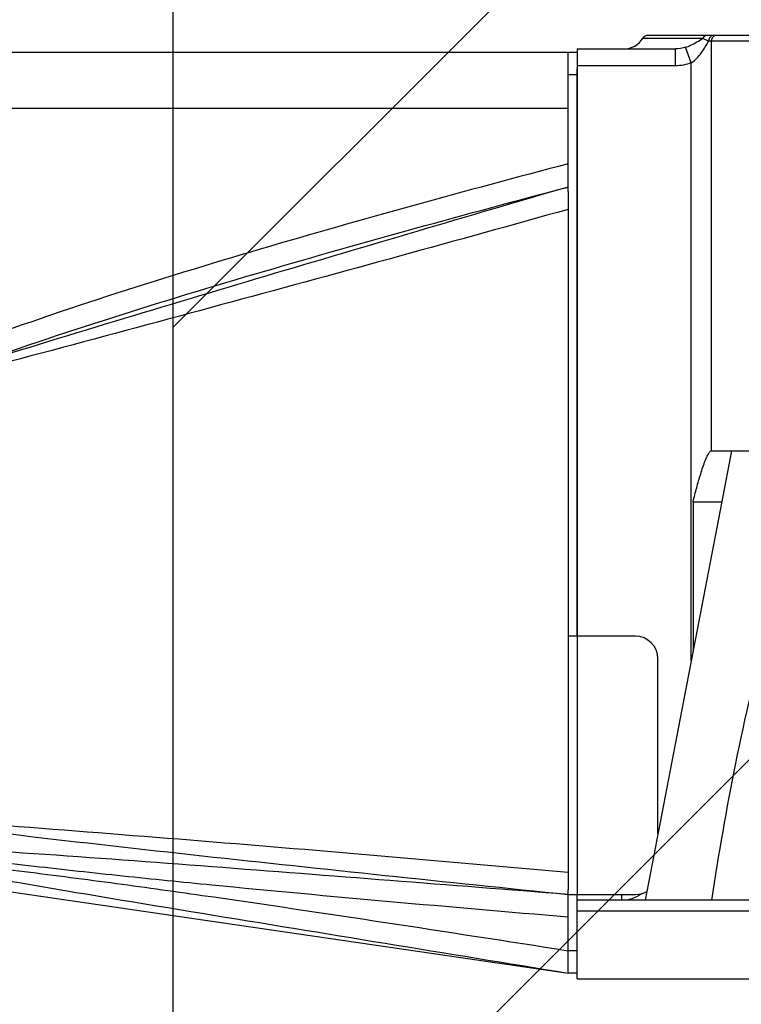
# Model space of a CAD drawing. Header units: millimetres. Extents: x 32 to 6688, y 67 to 4720.
# Tile 22 of 29: x 4906 to 4971, y 1454 to 1541. Entities that reach past the tile are written whole.
import ezdxf

# ---------------------------------------------------------------- set-up
doc = ezdxf.new("R2010")
doc.units = ezdxf.units.MM
for name, color, linetype in [('COVER_J_ABL185', 7, 'Continuous'), ('COVER_J_PBL189', 7, 'Continuous'), ('FLANGE_B_PBL187', 7, 'Continuous'), ('PLATE_J_PBL188', 7, 'Continuous'), ('오른쪽_16_VBL184', 7, 'Continuous')]:
    doc.layers.add(name, color=color, linetype=linetype)

# ---------------------------------------------------------------- blocks, each defined once
blk = doc.blocks.new('PLATE_J_PBL188', base_point=(1227.643, 829.495))
at = {"layer": 'PLATE_J_PBL188', "color": 7}
for p, q in [((1223.643, 870.495), (1224.443, 870.495)), ((1223.643, 858.101), (1223.643, 870.495)), ((1224.443, 818.495), (1224.443, 869.014)), ((1229.643, 818.495), (1223.643, 818.495)), ((1231.643, 800.896), (1231.643, 816.495)), ((1223.643, 788.495), (1223.643, 795.907)), ((1223.643, 795.495), (1229.643, 795.495)), ((1224.443, 794.995), (1224.443, 795.495)), ((1224.443, 788.495), (1223.643, 788.495))]:
    blk.add_line(p, q, dxfattribs=at)
at = {"layer": 'PLATE_J_PBL188', "color": 2}
for p, q in [((1224.443, 868.495), (1223.643, 868.495)), ((1224.443, 818.495), (1224.443, 795.495)), ((1223.643, 790.495), (1224.443, 790.495))]:
    blk.add_line(p, q, dxfattribs=at)
at = {"layer": 'PLATE_J_PBL188', "color": 7}
for centre, start, end in [((1229.643, 816.495), 0, 90), ((1229.643, 797.495), 270, 300.45404)]:
    blk.add_arc(centre, 2, start, end, dxfattribs=at)
blk = doc.blocks.new('COVER_J_PBL189', base_point=(1190.043, 829.495))
at = {"layer": 'COVER_J_PBL189', "color": 7}
for p, q in [((1157.443, 870.495), (1223.643, 870.495)), ((1156.443, 798.995), (1156.443, 869.495)), ((1223.643, 858.101), (1223.643, 795.907)), ((1158.443, 837.808), (1158.443, 839.451)), ((1158.443, 797.995), (1158.443, 837.808)), ((1157.443, 797.995), (1158.443, 797.995)), ((1158.443, 797.995), (1223.643, 788.495))]:
    blk.add_line(p, q, dxfattribs=at)
at = {"layer": 'COVER_J_PBL189', "color": 2}
for p, q in [((1157.443, 870.495), (1157.443, 797.995)), ((1223.643, 865.495), (1156.443, 865.495)), ((1163.638, 840.163), (1163.022, 841.483)), ((1156.443, 839.451), (1158.443, 839.451)), ((1158.443, 837.808), (1157.443, 837.808)), ((1159.454, 800.086), (1158.443, 800.131)), ((1160.252, 800.041), (1158.443, 800.131)), ((1160.251, 800.049), (1159.454, 800.086)), ((1223.623, 793.504), (1223.643, 793.502))]:
    blk.add_line(p, q, dxfattribs=at)
at = {"layer": 'COVER_J_PBL189', "color": 7}
for centre, start, end in [((1157.443, 869.495), 90, 180), ((1157.443, 798.995), 180, 270)]:
    blk.add_arc(centre, 1, start, end, dxfattribs=at)
at = {"layer": 'COVER_J_PBL189', "color": 2}
for centre, radius, start, end in [((712.889, 669.227), 488.659, 20.75472, 20.96525), ((1105.914, 963.988), 135.162, 292.86982, 294.99324), ((1099.86, 973.83), 148.101, 293.30126, 295.50785), ((1139.535, 613.213), 187.872, 83.91158, 84.22363), ((1136.714, 586.716), 214.519, 83.70063, 83.91302)]:
    blk.add_arc(centre, radius, start, end, dxfattribs=at)
for points, knots in [([(1223.643, 860.564), (1214.475, 858.132), (1200.747, 854.38), (1182.603, 848.841), (1173.628, 845.761), (1169.198, 844.07)], [0, 0, 0, 0, 0.500033, 0.750041, 1, 1, 1, 1]), ([(1223.643, 858.495), (1214.667, 855.861), (1196.704, 850.581), (1178.772, 845.195), (1169.834, 842.392)], [0, 0, 0, 0, 0.49967, 1, 1, 1, 1]), ([(1169.834, 842.391), (1174.218, 843.992), (1183.087, 846.956), (1201.013, 852.376), (1214.578, 856.087), (1223.643, 858.495)], [0, 0, 0, 0, 0.249193, 0.499143, 1, 1, 1, 1]), ([(1223.643, 856.498), (1213.652, 853.707), (1198.654, 849.578), (1178.634, 844.2), (1168.63, 841.523), (1163.637, 840.163)], [0, 0, 0, 0, 0.500412, 0.750403, 1, 1, 1, 1]), ([(1163.637, 840.163), (1164.148, 840.359), (1166.203, 841.131), (1168.274, 841.86), (1169.833, 842.391)], [0, 0, 0, 0, 0.249373, 1, 1, 1, 1]), ([(1157.443, 837.808), (1157.197, 837.808), (1156.82, 837.711), (1156.5, 837.376), (1156.443, 837.17), (1156.443, 837.077)], [0, 0, 0, 0, 0.547237, 0.794017, 1, 1, 1, 1]), ([(1158.443, 802.881), (1163.868, 802.123), (1174.731, 800.756), (1196.468, 798.32), (1212.776, 796.624), (1223.643, 795.495)], [0, 0, 0, 0, 0.250415, 0.500515, 1, 1, 1, 1]), ([(1223.643, 795.495), (1213.07, 796.32), (1197.217, 797.568), (1176.091, 799.152), (1165.53, 799.802), (1160.251, 800.049)], [0, 0, 0, 0, 0.500613, 0.750582, 1, 1, 1, 1]), ([(1160.252, 799.939), (1162.896, 799.647), (1168.17, 798.977), (1176.08, 798.01), (1183.995, 797.144), (1194.553, 796.079), (1207.762, 794.863), (1218.335, 793.95), (1223.623, 793.504)], [0, 0, 0, 0, 0.125281, 0.250347, 0.375303, 0.500232, 0.750098, 1, 1, 1, 1]), ([(1158.443, 799.504), (1161.145, 799.129), (1166.581, 798.533), (1174.744, 797.619), (1182.909, 796.561), (1193.787, 795.046), (1207.366, 793.021), (1218.219, 791.339), (1223.643, 790.489)], [0, 0, 0, 0, 0.12429, 0.24922, 0.374337, 0.499487, 0.749767, 1, 1, 1, 1]), ([(1158.443, 799.504), (1163.866, 798.439), (1174.735, 796.519), (1196.481, 792.921), (1212.782, 790.268), (1223.643, 788.495)], [0, 0, 0, 0, 0.250708, 0.500716, 1, 1, 1, 1])]:
    blk.add_open_spline(points, degree=3, knots=knots, dxfattribs=at)
blk.add_open_spline([(1169.198, 844.07), (1167.112, 843.274), (1165.044, 842.427), (1163.022, 841.483)], degree=3, dxfattribs=at)
at = {"layer": 'COVER_J_PBL189', "color": 7}
blk.add_open_spline([(1158.443, 802.881), (1163.862, 802.41), (1174.72, 801.559), (1196.461, 799.86), (1212.771, 798.457), (1223.643, 797.473)], degree=3, knots=[0, 0, 0, 0, 0.249401, 0.499405, 1, 1, 1, 1], dxfattribs=at)
blk = doc.blocks.new('COVER_J_ABL185', base_point=(1178.643, 829.495))
at = {"layer": 'COVER_J_PBL189'}
blk.add_blockref('COVER_J_PBL189', (1190.043, 829.495), dxfattribs=at)
at = {"layer": 'PLATE_J_PBL188'}
blk.add_blockref('PLATE_J_PBL188', (1227.643, 829.495), dxfattribs=at)
blk = doc.blocks.new('FLANGE_B_PBL187', base_point=(1293.693, 830.395))
at = {"layer": 'FLANGE_B_PBL187', "color": 2}
for p, q in [((1230.319, 871.755), (1235.648, 871.755)), ((1233.207, 869.295), (1233.207, 870.795)), ((1234.613, 869.543), (1234.102, 870.937)), ((1346.443, 871.495), (1236.18, 871.495)), ((1236.407, 834.995), (1236.407, 871.495)), ((1233.207, 869.295), (1224.443, 869.295)), ((1234.613, 816.304), (1234.613, 869.543)), ((1238.214, 834.995), (1237.343, 830.475)), ((1362.943, 793.995), (1224.443, 793.995))]:
    blk.add_line(p, q, dxfattribs=at)
at = {"layer": 'FLANGE_B_PBL187', "color": 7}
for p, q in [((1345.943, 871.995), (1230.746, 871.995)), ((1224.443, 870.795), (1233.207, 870.795)), ((1224.443, 870.795), (1224.443, 818.495)), ((1236.407, 834.995), (1346.443, 834.995)), ((1237.347, 830.496), (1230.506, 794.995)), ((1234.774, 830.474), (1237.348, 830.474)), ((1234.774, 830.474), (1234.774, 817.14)), ((1228.443, 794.995), (1228.443, 795.495)), ((1361.943, 794.995), (1224.443, 794.995)), ((1224.443, 787.995), (1224.443, 794.995)), ((1224.443, 787.995), (1362.943, 787.995))]:
    blk.add_line(p, q, dxfattribs=at)
for centre, radius, start, end in [((1228.61, 872.795), 2, 270, 328.66775), ((1230.746, 871.495), 0.5, 90, 148.66775), ((1228.443, 797.995), 3, 270, 305.22684)]:
    blk.add_arc(centre, radius, start, end, dxfattribs=at)
at = {"layer": 'FLANGE_B_PBL187', "color": 2}
for points, knots in [([(1234.102, 870.937), (1234.258, 870.988), (1234.802, 871.206), (1235.3, 871.518), (1235.648, 871.755)], [0, 0, 0, 0, 0.280079, 1, 1, 1, 1]), ([(1235.648, 871.755), (1235.681, 871.735), (1235.85, 871.633), (1236.037, 871.565), (1236.18, 871.495)], [0, 0, 0, 0, 0.193539, 1, 1, 1, 1]), ([(1236.572, 871.995), (1236.468, 871.995), (1236.241, 871.858), (1236.18, 871.619), (1236.18, 871.495)], [0, 0, 0, 0, 0.457361, 1, 1, 1, 1]), ([(1236.855, 871.995), (1236.739, 871.995), (1236.491, 871.875), (1236.407, 871.62), (1236.407, 871.495)], [0, 0, 0, 0, 0.480867, 1, 1, 1, 1]), ([(1234.613, 869.543), (1234.978, 869.777), (1235.561, 870.419), (1235.963, 871.152), (1236.18, 871.495)], [0, 0, 0, 0, 0.517114, 1, 1, 1, 1])]:
    blk.add_open_spline(points, degree=3, knots=knots, dxfattribs=at)
for points in [[(1236.036, 871.995), (1235.884, 871.995), (1235.721, 871.888), (1235.648, 871.755)], [(1234.102, 870.937), (1233.815, 870.843), (1233.509, 870.795), (1233.207, 870.795)], [(1234.613, 869.543), (1234.166, 869.379), (1233.683, 869.295), (1233.207, 869.295)]]:
    blk.add_open_spline(points, degree=3, dxfattribs=at)
at = {"layer": 'FLANGE_B_PBL187', "color": 7}
for points, knots in [([(1234.774, 830.474), (1234.878, 830.888), (1235.094, 831.712), (1235.389, 832.734), (1235.649, 833.537), (1235.857, 834.115), (1236.056, 834.579), (1236.225, 834.866), (1236.345, 834.995), (1236.407, 834.995)], [0, 0, 0, 0, 0.263721, 0.526347, 0.656545, 0.784801, 0.90743, 0.961903, 1, 1, 1, 1]), ([(1236.461, 794.995), (1237.062, 799.077), (1238.495, 807.237), (1240.575, 816.337), (1242.341, 822.319), (1243.172, 824.783), (1243.931, 826.711), (1244.462, 827.884), (1244.942, 828.782), (1245.334, 829.417), (1245.775, 829.979), (1246.26, 830.424), (1246.899, 830.566), (1247.394, 830.184), (1247.701, 829.658), (1247.94, 829.048), (1248.125, 828.391), (1248.322, 827.472), (1248.496, 826.286), (1248.634, 824.836), (1248.748, 822.866), (1248.774, 821.38), (1248.774, 820.385)], [0, 0, 0, 0, 0.256761, 0.515331, 0.580121, 0.644819, 0.677043, 0.70903, 0.724836, 0.740379, 0.755395, 0.769211, 0.780906, 0.792368, 0.805132, 0.818799, 0.833001, 0.847544, 0.877267, 0.90753, 0.938135, 1, 1, 1, 1])]:
    blk.add_open_spline(points, degree=3, knots=knots, dxfattribs=at)
blk = doc.blocks.new('오른쪽_16_VBL184', base_point=(1244.293, 1237.995))
at = {"layer": 'COVER_J_ABL185'}
blk.add_blockref('COVER_J_ABL185', (1178.643, 829.495), dxfattribs=at)
at = {"layer": 'FLANGE_B_PBL187'}
blk.add_blockref('FLANGE_B_PBL187', (1293.693, 830.395), dxfattribs=at)

msp = doc.modelspace()

# ---------------------------------------------------------------- hatches: boundary and pattern name
at = {"ltscale": 1000, "true_color": 0xed4b40}
h = msp.add_hatch(dxfattribs=at)
h.set_pattern_fill('ANSI31', color=13, scale=20)
h.set_pattern_definition([(45, (-6455.49, -2228.34), (-44.90128, 44.90128), [])])
edge = h.paths.add_edge_path()
edge.add_arc((5020, 1600.946), 755, 82.388789, 97.611211)
edge.add_line((4920, 2349.294), (4920, 852.598))
edge.add_arc((5020, 1600.946), 755, 262.388789, 277.611211)
edge.add_line((5120, 852.598), (5120, 2349.294))

# ---------------------------------------------------------------- linework, layer by layer
at = {"ltscale": 1000}
msp.add_line((4920, 2349.294), (4920, 852.598), dxfattribs=at)
msp.add_arc((5020, 1600.946), 755, 97.611211, 262.388789, dxfattribs=at)

# ---------------------------------------------------------------- block references
at = {"layer": '오른쪽_16_VBL184'}
msp.add_blockref('오른쪽_16_VBL184', (4975.85, 1905.946), dxfattribs=at)

doc.saveas('drawing.dxf')
